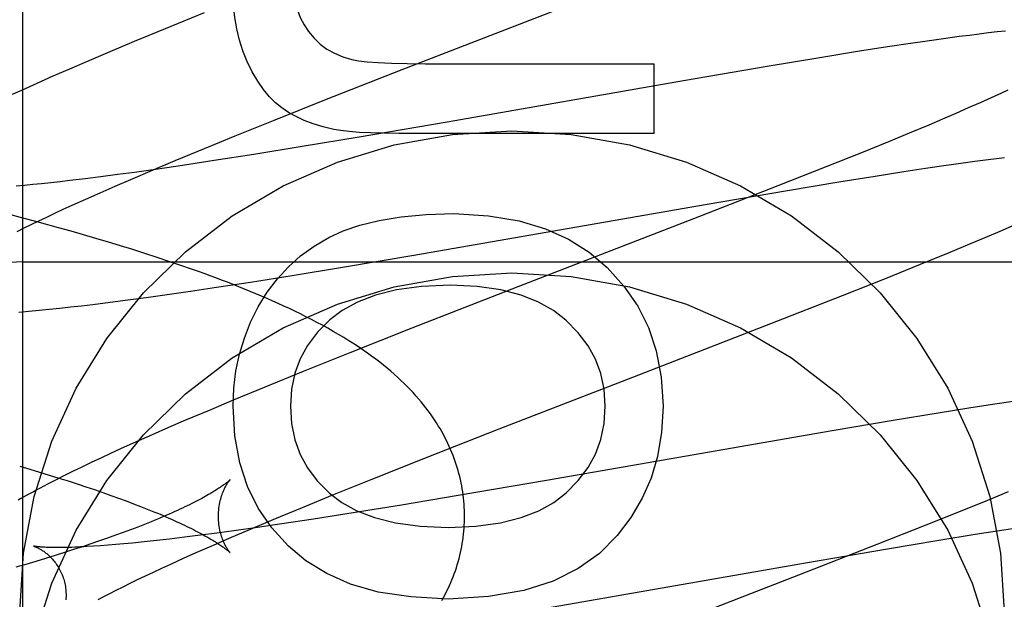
# Model space of a CAD drawing. Header units: inches. Extents: x 0 to 262, y 0 to 169.
# Tile 28 of 67: x 87.1459 to 87.302, y 86.7902 to 86.882. Entities that reach past the tile are written whole.
import ezdxf

# ---------------------------------------------------------------- set-up
doc = ezdxf.new("R2010")
doc.units = ezdxf.units.IN
doc.header["$LTSCALE"] = 14.3846153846
doc.header["$MEASUREMENT"] = 0
doc.linetypes.add('HIDDEN', pattern=[0.2, 0.1, -0.1])
doc.layers.add('DEFAULT_2', color=8, linetype='HIDDEN')
doc.layers.add('RIGHTHAND_DOOR_ASSEMBLY', color=7, linetype='CONTINUOUS')

msp = doc.modelspace()

# ---------------------------------------------------------------- linework, layer by layer
at = {"layer": 'DEFAULT_2', "color": 8, "linetype": 'HIDDEN'}
for p, q in [((87.14645070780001, 83.4844741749), (87.14645070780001, 88.9849781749)), ((87.2065687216, 86.874108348), (87.2421681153, 86.8879037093)), ((87.1751646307, 86.8830752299), (87.1690190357, 86.88057361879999)), ((87.1690190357, 86.88057361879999), (87.1640709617, 86.8785292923)), ((87.2923481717, 86.8789791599), (87.2897833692, 86.87861813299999)), ((87.2948490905, 86.87931750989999), (87.2923481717, 86.8789791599)), ((87.29645911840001, 86.8795270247), (87.2948490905, 86.87931750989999)), ((87.29800579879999, 86.879721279), (87.29645911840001, 86.8795270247)), ((87.29947761, 86.87989894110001), (87.29800579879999, 86.879721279)), ((87.3008702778, 86.880059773), (87.29947761, 86.87989894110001)), ((87.30218442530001, 86.8802042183), (87.3008702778, 86.880059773)), ((87.1640709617, 86.8785292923), (87.160239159, 86.8769235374)), ((87.283492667, 86.87768487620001), (87.278738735, 86.87694473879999)), ((87.28714369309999, 86.8782339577), (87.283492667, 86.87768487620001)), ((87.2897833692, 86.87861813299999), (87.28714369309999, 86.8782339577)), ((87.160239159, 86.8769235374), (87.15652907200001, 86.8753462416)), ((87.2727701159, 86.87598394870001), (87.26440947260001, 86.87459477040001)), ((87.278738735, 86.87694473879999), (87.2727701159, 86.87598394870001)), ((87.15652907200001, 86.8753462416), (87.15383158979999, 86.87418311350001)), ((87.2102712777, 86.875036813), (87.2464308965, 86.875036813)), ((87.2464308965, 86.875036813), (87.2464308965, 86.86398636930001)), ((87.26440947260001, 86.87459477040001), (87.2511581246, 86.87232625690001)), ((87.15120859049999, 86.8730367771), (87.1486650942, 86.8719085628)), ((87.15383158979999, 86.87418311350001), (87.15120859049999, 86.8730367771)), ((87.1945801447, 86.8693997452), (87.2065687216, 86.874108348)), ((87.1486650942, 86.8719085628), (87.1462099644, 86.8708015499)), ((87.2511581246, 86.87232625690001), (87.2136887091, 86.8657844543)), ((87.1462099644, 86.8708015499), (87.14461759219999, 86.87007271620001)), ((87.30046407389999, 86.86988870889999), (87.2993368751, 86.8693747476)), ((87.3015360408, 86.8703844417), (87.30046407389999, 86.86988870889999)), ((87.3025516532, 86.87086130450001), (87.3015360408, 86.8703844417)), ((87.1861786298, 86.8660536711), (87.1945801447, 86.8693997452)), ((87.2981556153, 86.86884316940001), (87.2962850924, 86.8680140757)), ((87.2993368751, 86.8693747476), (87.2981556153, 86.86884316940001)), ((87.294299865, 86.8671485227), (87.2922041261, 86.8662482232)), ((87.2962850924, 86.8680140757), (87.294299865, 86.8671485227)), ((87.1801161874, 86.86360596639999), (87.1861786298, 86.8660536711)), ((87.2136887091, 86.8657844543), (87.1997217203, 86.863394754)), ((87.29000210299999, 86.8653147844), (87.28690812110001, 86.8640212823)), ((87.2922041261, 86.8662482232), (87.29000210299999, 86.8653147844)), ((87.1752518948, 86.8616162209), (87.1801161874, 86.86360596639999)), ((87.1997217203, 86.863394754), (87.1906912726, 86.8618906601)), ((87.2464308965, 86.86398636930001), (87.20603526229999, 86.86398636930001)), ((87.28690812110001, 86.8640212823), (87.28364292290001, 86.8626750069)), ((87.1906912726, 86.8618906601), (87.1830604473, 86.8606559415)), ((87.28364292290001, 86.8626750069), (87.27933606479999, 86.8609228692)), ((87.1705814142, 86.859679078), (87.1752518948, 86.8616162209)), ((87.1830604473, 86.8606559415), (87.17677052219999, 86.8596708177)), ((87.27933606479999, 86.8609228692), (87.2738647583, 86.8587271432)), ((87.1669987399, 86.85817172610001), (87.1705814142, 86.859679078)), ((87.1717351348, 86.8589088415), (87.1678574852, 86.8583416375)), ((87.17677052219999, 86.8596708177), (87.1717351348, 86.8589088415)), ((87.2738647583, 86.8587271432), (87.2661158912, 86.8556594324)), ((87.28950317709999, 86.85846254), (87.2927679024, 86.8589385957)), ((87.2927679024, 86.8589385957), (87.2950939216, 86.85926546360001)), ((87.2950939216, 86.85926546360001), (87.2973099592, 86.8595655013)), ((87.2973099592, 86.8595655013), (87.2994115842, 86.859837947)), ((87.2994115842, 86.859837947), (87.3007468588, 86.8600039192)), ((87.3007468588, 86.8600039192), (87.3020279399, 86.86015718)), ((87.161428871, 86.85744769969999), (87.1588248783, 86.857105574)), ((87.16412556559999, 86.8578148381), (87.161428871, 86.85744769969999)), ((87.1635643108, 86.8567058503), (87.1669987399, 86.85817172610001)), ((87.1678574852, 86.8583416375), (87.16412556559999, 86.8578148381)), ((87.2757685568, 86.8563065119), (87.2815258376, 86.8572345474)), ((87.2815258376, 86.8572345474), (87.2860613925, 86.8579425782)), ((87.2860613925, 86.8579425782), (87.28950317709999, 86.85846254)), ((87.1466913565, 86.8557354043), (87.1454035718, 86.8556205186)), ((87.1480331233, 86.8558630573), (87.1466913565, 86.8557354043)), ((87.1494275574, 86.8560034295), (87.1480331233, 86.8558630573)), ((87.15087332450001, 86.856156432), (87.1494275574, 86.8560034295)), ((87.15236907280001, 86.85632194), (87.15087332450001, 86.856156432)), ((87.1539134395, 86.85649979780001), (87.15236907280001, 86.85632194)), ((87.1563182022, 86.85678934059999), (87.1539134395, 86.85649979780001)), ((87.1588248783, 86.857105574), (87.1563182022, 86.85678934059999)), ((87.1587137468, 86.85459279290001), (87.16109215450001, 86.8556358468)), ((87.16109215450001, 86.8556358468), (87.1635643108, 86.8567058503)), ((87.2661158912, 86.8556594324), (87.2536994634, 86.85080913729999)), ((87.2676194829, 86.8549517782), (87.2757685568, 86.8563065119)), ((87.1564334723, 86.85357833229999), (87.1587137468, 86.85459279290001)), ((87.2545627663, 86.8527164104), (87.2676194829, 86.8549517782)), ((87.1528625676, 86.85195566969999), (87.1542555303, 86.8525941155)), ((87.1542555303, 86.8525941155), (87.1564334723, 86.85357833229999)), ((87.20875287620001, 86.8447398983), (87.2545627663, 86.8527164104)), ((87.14606017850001, 86.8506839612), (87.14301654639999, 86.8514844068)), ((87.150223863, 86.85072377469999), (87.1515182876, 86.8513320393)), ((87.1515182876, 86.8513320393), (87.1528625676, 86.85195566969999)), ((87.14908638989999, 86.8498700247), (87.14606017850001, 86.8506839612)), ((87.1466517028, 86.8489973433), (87.1477893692, 86.84955576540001)), ((87.1477893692, 86.84955576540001), (87.1489804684, 86.8501314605)), ((87.1489804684, 86.8501314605), (87.150223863, 86.85072377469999)), ((87.15209250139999, 86.84904192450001), (87.14908638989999, 86.8498700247)), ((87.2536994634, 86.85080913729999), (87.2248929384, 86.8396581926)), ((87.3013480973, 86.84851195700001), (87.3036179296, 86.8494959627)), ((87.14556842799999, 86.84845681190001), (87.1466517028, 86.8489973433)), ((87.1540847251, 86.84848144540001), (87.15209250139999, 86.84904192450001)), ((87.15606706, 86.8479138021), (87.1540847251, 86.84848144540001)), ((87.1580388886, 86.8473386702), (87.15606706, 86.8479138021)), ((87.298968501, 86.84749585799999), (87.3013480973, 86.84851195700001)), ((87.1599991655, 86.84675582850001), (87.1580388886, 86.8473386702)), ((87.16194681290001, 86.84616504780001), (87.1599991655, 86.84675582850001)), ((87.2931424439, 86.8450605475), (87.29651820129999, 86.8464635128)), ((87.29651820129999, 86.8464635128), (87.298968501, 86.84749585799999)), ((87.1638809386, 86.84556602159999), (87.16194681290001, 86.84616504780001)), ((87.16580154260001, 86.8449581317), (87.1638809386, 86.84556602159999)), ((87.1677088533, 86.8443406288), (87.16580154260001, 86.8449581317)), ((87.19708685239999, 86.8427737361), (87.20875287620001, 86.8447398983)), ((87.28872135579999, 86.8432505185), (87.2931424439, 86.8450605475)), ((87.14645070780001, 86.8436500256), (87.64645070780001, 86.8436500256)), ((87.16960301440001, 86.8437127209), (87.1677088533, 86.8443406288)), ((87.17148380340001, 86.8430736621), (87.16960301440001, 86.8437127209)), ((87.2831525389, 86.8410048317), (87.28872135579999, 86.8432505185)), ((87.1891381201, 86.8414724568), (87.19708685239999, 86.8427737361)), ((87.17715968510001, 86.8395961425), (87.182516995, 86.8404205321)), ((87.182516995, 86.8404205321), (87.1891381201, 86.8414724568)), ((87.2763251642, 86.838290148), (87.2831525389, 86.8410048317)), ((87.1689397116, 86.8383906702), (87.1729925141, 86.8389749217)), ((87.1729925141, 86.8389749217), (87.17715968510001, 86.8395961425)), ((87.2248929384, 86.8396581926), (87.20808504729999, 86.8331019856)), ((87.15575837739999, 86.8366754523), (87.15754234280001, 86.8368867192)), ((87.15754234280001, 86.8368867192), (87.1602822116, 86.8372257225)), ((87.1602822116, 86.8372257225), (87.1630948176, 86.8375899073)), ((87.1630948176, 86.8375899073), (87.1659806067, 86.83797846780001)), ((87.1659806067, 86.83797846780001), (87.1689397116, 86.8383906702)), ((87.2649931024, 86.8338465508), (87.2763251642, 86.838290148)), ((87.14583443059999, 86.8356820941), (87.14742024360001, 86.83581523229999)), ((87.14742024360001, 86.83581523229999), (87.14902030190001, 86.83596097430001)), ((87.14902030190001, 86.83596097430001), (87.15064562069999, 86.8361194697)), ((87.15064562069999, 86.8361194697), (87.1523075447, 86.8362912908)), ((87.1523075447, 86.8362912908), (87.1540122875, 86.83647675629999)), ((87.1540122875, 86.83647675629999), (87.15575837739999, 86.8366754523)), ((87.2431356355, 86.8253771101), (87.2649931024, 86.8338465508)), ((87.20808504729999, 86.8331019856), (87.1982607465, 86.82921508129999)), ((87.1982607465, 86.82921508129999), (87.1908549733, 86.8262434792)), ((87.1908549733, 86.8262434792), (87.1847174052, 86.82374455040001)), ((87.2219541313, 86.8171589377), (87.2431356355, 86.8253771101)), ((87.1847174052, 86.82374455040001), (87.1797761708, 86.82170250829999)), ((87.1797761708, 86.82170250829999), (87.1759498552, 86.8200985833)), ((87.30375119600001, 86.8215629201), (87.30013687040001, 86.82102373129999)), ((87.1759498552, 86.8200985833), (87.1722452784, 86.8185231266)), ((87.29150505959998, 86.8196705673), (87.2843591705, 86.8184999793)), ((87.29638196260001, 86.82044500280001), (87.29150505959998, 86.8196705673)), ((87.30013687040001, 86.82102373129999), (87.29638196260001, 86.82044500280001)), ((87.1722452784, 86.8185231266), (87.1695513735, 86.8173611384)), ((87.2843591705, 86.8184999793), (87.2746959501, 86.8168690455)), ((87.1695513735, 86.8173611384), (87.166933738, 86.8162167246)), ((87.2100059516, 86.812464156), (87.2219541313, 86.8171589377)), ((87.2746959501, 86.8168690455), (87.2294199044, 86.8089829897)), ((87.1643935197, 86.8150895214), (87.1619345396, 86.8139802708)), ((87.166933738, 86.8162167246), (87.1643935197, 86.8150895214)), ((87.1619345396, 86.8139802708), (87.1603448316, 86.81325228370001)), ((87.15879193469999, 86.812531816), (87.1572689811, 86.8118152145)), ((87.1603448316, 86.81325228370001), (87.15879193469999, 86.812531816)), ((87.20163711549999, 86.80912915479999), (87.2100059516, 86.812464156)), ((87.1459458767, 86.81124855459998), (87.1475426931, 86.81077852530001)), ((87.1475426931, 86.81077852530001), (87.14910834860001, 86.8103095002)), ((87.14910834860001, 86.8103095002), (87.15064150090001, 86.8098418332)), ((87.15431573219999, 86.8103924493), (87.1529183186, 86.8097012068)), ((87.15577304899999, 86.81110046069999), (87.15431573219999, 86.8103924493)), ((87.1572689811, 86.8118152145), (87.15577304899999, 86.81110046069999)), ((87.15159773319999, 86.80903530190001), (87.1503591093, 86.8083979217)), ((87.15064150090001, 86.8098418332), (87.1521411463, 86.8093758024)), ((87.1529183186, 86.8097012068), (87.15159773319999, 86.80903530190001)), ((87.1521411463, 86.8093758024), (87.1536065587, 86.80891162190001)), ((87.1536065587, 86.80891162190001), (87.15503699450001, 86.80844953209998)), ((87.1956005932, 86.8066902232), (87.20163711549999, 86.80912915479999)), ((87.2294199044, 86.8089829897), (87.2154606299, 86.8065948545)), ((87.15503699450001, 86.80844953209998), (87.1564315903, 86.8079898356)), ((87.1564315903, 86.8079898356), (87.15778944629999, 86.80753287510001)), ((87.15778944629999, 86.80753287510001), (87.1591095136, 86.8070790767)), ((87.1591095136, 86.8070790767), (87.160390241, 86.8066290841)), ((87.160390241, 86.8066290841), (87.1616300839, 86.80618359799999)), ((87.1616300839, 86.80618359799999), (87.1628283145, 86.8057430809)), ((87.1628283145, 86.8057430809), (87.1639847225, 86.8053078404)), ((87.1907585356, 86.80470801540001), (87.1956005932, 86.8066902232)), ((87.2154606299, 86.8065948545), (87.2064357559, 86.8050919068)), ((87.2993135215, 86.8058346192), (87.29500332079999, 86.80408180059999)), ((87.3025821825, 86.80718169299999), (87.2993135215, 86.8058346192)), ((87.1639847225, 86.8053078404), (87.1650990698, 86.80487822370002)), ((87.18611060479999, 86.8027785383), (87.1907585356, 86.80470801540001)), ((87.2064357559, 86.8050919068), (87.19880992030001, 86.8038582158)), ((87.29500332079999, 86.80408180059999), (87.28952934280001, 86.80188567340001)), ((87.1825461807, 86.8012774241), (87.18611060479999, 86.8027785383)), ((87.19252425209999, 86.8028739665), (87.187492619, 86.8021127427)), ((87.19880992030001, 86.8038582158), (87.19252425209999, 86.8028739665)), ((87.16351529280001, 86.8011725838), (87.1623437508, 86.80073589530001)), ((87.1646449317, 86.8016037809), (87.16351529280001, 86.8011725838)), ((87.1657326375, 86.80202920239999), (87.1646449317, 86.8016037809)), ((87.1667780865, 86.8024484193), (87.1657326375, 86.80202920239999)), ((87.1798887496, 86.8010198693), (87.1771941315, 86.8006531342)), ((87.1791300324, 86.7998178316), (87.1825461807, 86.8012774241)), ((87.1836178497, 86.80154611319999), (87.1798887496, 86.8010198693)), ((87.187492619, 86.8021127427), (87.1836178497, 86.80154611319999)), ((87.28952934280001, 86.80188567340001), (87.28177872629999, 86.7988179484)), ((87.2973785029, 86.8004532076), (87.3019056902, 86.80115963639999)), ((87.3019056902, 86.80115963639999), (87.30534097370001, 86.8016783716)), ((87.15858015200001, 86.799396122), (87.15724669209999, 86.79894167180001)), ((87.159875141, 86.7998470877), (87.15858015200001, 86.799396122)), ((87.1611301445, 86.80029390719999), (87.159875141, 86.7998470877)), ((87.1623437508, 86.80073589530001), (87.1611301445, 86.80029390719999)), ((87.16814155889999, 86.7995287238), (87.1666470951, 86.79936344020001)), ((87.169684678, 86.7997063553), (87.16814155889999, 86.7995287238)), ((87.17208758, 86.79999555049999), (87.169684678, 86.7997063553)), ((87.1745922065, 86.8003114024), (87.17208758, 86.79999555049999)), ((87.1771941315, 86.8006531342), (87.1745922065, 86.8003114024)), ((87.17667161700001, 86.798752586), (87.1791300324, 86.7998178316)), ((87.28349714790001, 86.79817527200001), (87.2916317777, 86.79952720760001)), ((87.2916317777, 86.79952720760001), (87.2973785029, 86.8004532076)), ((87.1544690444, 86.79802424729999), (87.15302653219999, 86.79756192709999)), ((87.1558760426, 86.7984842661), (87.1544690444, 86.79802424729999)), ((87.15724669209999, 86.79894167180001), (87.1558760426, 86.7984842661)), ((87.1587757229, 86.7986371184), (87.1576590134, 86.79856049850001)), ((87.15995064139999, 86.79872636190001), (87.1587757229, 86.7986371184)), ((87.16118208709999, 86.79882831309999), (87.15995064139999, 86.79872636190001)), ((87.16246870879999, 86.79894301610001), (87.16118208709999, 86.79882831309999)), ((87.16380931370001, 86.7990704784), (87.16246870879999, 86.79894301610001)), ((87.1652025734, 86.79921065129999), (87.16380931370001, 86.7990704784)), ((87.1666470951, 86.79936344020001), (87.1652025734, 86.79921065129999)), ((87.1743068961, 86.7977143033), (87.17667161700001, 86.798752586)), ((87.28177872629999, 86.7988179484), (87.26936365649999, 86.79396880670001)), ((87.2704622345, 86.79594408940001), (87.28349714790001, 86.79817527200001)), ((87.15003851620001, 86.796631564), (87.1484948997, 86.7961640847)), ((87.15154938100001, 86.7970976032), (87.15003851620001, 86.796631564)), ((87.15302653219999, 86.79756192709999), (87.15154938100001, 86.7970976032)), ((87.1698757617, 86.7957251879), (87.1720401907, 86.79670460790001)), ((87.1720401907, 86.79670460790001), (87.1743068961, 86.7977143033)), ((87.14691955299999, 86.7956954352), (87.1453136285, 86.79522590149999)), ((87.1484948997, 86.7961640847), (87.14691955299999, 86.7956954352)), ((87.16715624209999, 86.7944694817), (87.1684917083, 86.79508993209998)), ((87.1684917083, 86.79508993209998), (87.1698757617, 86.7957251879)), ((87.22471158, 86.78797743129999), (87.2704622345, 86.79594408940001)), ((87.1634532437, 86.7927027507), (87.16463579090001, 86.7932752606)), ((87.16463579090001, 86.7932752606), (87.1658705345, 86.7938643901)), ((87.1658705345, 86.7938643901), (87.16715624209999, 86.7944694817)), ((87.26936365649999, 86.79396880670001), (87.2405734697, 86.7828242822)), ((87.16022938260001, 86.7910914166), (87.1612489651, 86.7916101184)), ((87.1612489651, 86.7916101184), (87.1623239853, 86.7921474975)), ((87.1623239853, 86.7921474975), (87.1634532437, 86.7927027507)), ((87.1583623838, 86.79011422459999), (87.1592668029, 86.7905924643)), ((87.1592668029, 86.7905924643), (87.16022938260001, 86.7910914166))]:
    msp.add_line(p, q, dxfattribs=at)
for points in [[(87.18927537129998, 86.8884815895), (87.18936119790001, 86.88673279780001), (87.1895810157, 86.8851322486), (87.18994006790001, 86.88368562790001), (87.1904226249, 86.88237587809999), (87.1910129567, 86.8811859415), (87.1917163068, 86.880121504)], [(87.18196977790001, 86.8754665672), (87.1813127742, 86.8770934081), (87.1807691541, 86.8787851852), (87.1803369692, 86.8805375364), (87.18002206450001, 86.88236354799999), (87.179830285, 86.8842763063), (87.1797596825, 86.8862714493)], [(87.1917163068, 86.880121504), (87.19260103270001, 86.87906042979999), (87.19357862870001, 86.87813309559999), (87.1946376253, 86.8773440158), (87.1958124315, 86.8766796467), (87.1971374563, 86.8761264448), (87.19860123, 86.87568892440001)], [(87.1874950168, 86.8680381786), (87.1865028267, 86.868830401), (87.1855361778, 86.8697949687), (87.1845922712, 86.87092626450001), (87.1836795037, 86.87224114), (87.1828062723, 86.8737564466), (87.18196977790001, 86.8754665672)], [(87.19860123, 86.87568892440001), (87.1996486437, 86.87549076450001), (87.2010415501, 86.8753281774), (87.20276725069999, 86.8752009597), (87.2048638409, 86.8751097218), (87.20736941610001, 86.875055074), (87.2102712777, 86.875036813)], [(87.1957117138, 86.8646119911), (87.1940277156, 86.86501837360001), (87.19247267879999, 86.86549485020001), (87.191049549, 86.8660453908), (87.1897494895, 86.8666580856), (87.18856366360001, 86.8673210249), (87.1874950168, 86.8680381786)], [(87.14595070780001, 86.78822741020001), (87.14653380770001, 86.79747223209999), (87.148217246, 86.8064522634), (87.1510252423, 86.81522985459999), (87.15488513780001, 86.8236179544), (87.1597630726, 86.8314843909), (87.16556686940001, 86.83872687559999), (87.1722312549, 86.84522498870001), (87.1796416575, 86.85090095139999), (87.18770518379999, 86.85565309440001), (87.19629152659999, 86.8594326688), (87.2052855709, 86.8621626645), (87.2145488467, 86.86382619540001), (87.2239507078, 86.8643753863), (87.23335256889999, 86.86382619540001), (87.2426158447, 86.8621626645), (87.251609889, 86.8594326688), (87.26019623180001, 86.85565309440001), (87.268259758, 86.85090095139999), (87.2756701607, 86.84522498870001), (87.2823345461, 86.83872687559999), (87.28813834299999, 86.8314843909), (87.2930162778, 86.8236179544), (87.29687617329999, 86.81522985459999), (87.29968416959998, 86.8064522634), (87.3013676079, 86.79747223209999), (87.3019507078, 86.78822741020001)], [(87.20603526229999, 86.86398636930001), (87.20366807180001, 86.86400394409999), (87.2015677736, 86.8640563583), (87.19974210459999, 86.86414376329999), (87.19816785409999, 86.86426570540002), (87.1968218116, 86.8644217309), (87.1957117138, 86.8646119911)], [(87.1949233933, 86.84747203), (87.1972048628, 86.8485405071), (87.1998773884, 86.8494486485), (87.2029237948, 86.85020892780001), (87.2063956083, 86.850783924), (87.21034435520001, 86.8511362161), (87.21475286, 86.8512782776)], [(87.21475286, 86.8512782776), (87.2202298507, 86.8509409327), (87.225083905, 86.8501490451), (87.2292664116, 86.8488843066), (87.232923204, 86.8472016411), (87.2362001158, 86.8451559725), (87.2390485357, 86.8427289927)], [(87.18375015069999, 86.8364829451), (87.18519202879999, 86.8388203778), (87.1867937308, 86.8409459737), (87.1885474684, 86.8428508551), (87.1904766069, 86.84456165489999), (87.19260451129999, 86.8461050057), (87.1949233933, 86.84747203)], [(87.148217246, 86.783960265), (87.1510252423, 86.7927378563), (87.15488513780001, 86.801125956), (87.1597630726, 86.8089923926), (87.16556686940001, 86.81623487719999), (87.1722312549, 86.82273299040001), (87.1796416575, 86.8284089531), (87.18770518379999, 86.8331610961), (87.19629152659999, 86.8369406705), (87.2052855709, 86.8396706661), (87.2145488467, 86.8413341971), (87.2239507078, 86.84188338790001), (87.23335256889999, 86.8413341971), (87.2426158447, 86.8396706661), (87.251609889, 86.8369406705), (87.26019623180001, 86.8331610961), (87.268259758, 86.8284089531), (87.2756701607, 86.82273299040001), (87.2823345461, 86.81623487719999), (87.28813834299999, 86.8089923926), (87.2930162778, 86.801125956), (87.29687617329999, 86.7927378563), (87.29968416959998, 86.783960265)], [(87.21644958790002, 86.80332916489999), (87.216445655, 86.8037818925), (87.2164326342, 86.8042690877), (87.2164105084, 86.8047560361), (87.216379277, 86.80524269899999), (87.2163389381, 86.8057289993), (87.21628948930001, 86.80621489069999), (87.2162309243, 86.8067003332), (87.2161632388, 86.80718523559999), (87.2160864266, 86.80766950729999), (87.216000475, 86.8081531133), (87.2159053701, 86.8086360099), (87.2158010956, 86.80911813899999), (87.2156876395, 86.809599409), (87.2155649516, 86.81007988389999), (87.2154329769, 86.8105596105), (87.21529167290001, 86.81103855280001), (87.215140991, 86.81151667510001), (87.2149808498, 86.81199403), (87.21481115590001, 86.8124706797), (87.2146318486, 86.81294656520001), (87.2144428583, 86.8134216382), (87.2142440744, 86.81389594), (87.214035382, 86.8143695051), (87.21381667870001, 86.8148423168), (87.2135878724, 86.81531431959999), (87.2133487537, 86.8157856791), (87.2130991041, 86.81625654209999), (87.2128387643, 86.8167269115), (87.2125675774, 86.81719676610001), (87.2122852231, 86.8176663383), (87.2119914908, 86.81813564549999), (87.21168575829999, 86.81860530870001), (87.21136748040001, 86.8190757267), (87.21103589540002, 86.8195475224), (87.2106901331, 86.82002136), (87.21032959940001, 86.8204974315), (87.2099532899, 86.8209763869), (87.209561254, 86.82145748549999), (87.20915317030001, 86.82194049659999), (87.2087291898, 86.8224246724), (87.20828941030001, 86.8229094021), (87.20783382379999, 86.82339424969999), (87.2073625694, 86.8238786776), (87.2068754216, 86.82436257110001), (87.2063723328, 86.82484565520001), (87.20585289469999, 86.8253280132), (87.20531678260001, 86.8258096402), (87.2047635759, 86.82629061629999), (87.20419284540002, 86.82677101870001), (87.20360415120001, 86.8272509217), (87.20299729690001, 86.82773020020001), (87.20237095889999, 86.8282095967), (87.20172422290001, 86.82868947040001), (87.20105524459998, 86.8291707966), (87.20036226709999, 86.8296543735), (87.19964341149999, 86.8301409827), (87.1988954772, 86.8306321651), (87.19811995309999, 86.83112633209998), (87.197315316, 86.8316239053), (87.196487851, 86.8321206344), (87.19564241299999, 86.8326135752), (87.1947842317, 86.8330999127), (87.1939205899, 86.83357603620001), (87.1930527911, 86.8340418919), (87.19218560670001, 86.83449564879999), (87.1913170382, 86.83493907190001), (87.19044677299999, 86.8353729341), (87.18957418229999, 86.8357980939), (87.1886984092, 86.83621544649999), (87.1878194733, 86.83662540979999), (87.18693692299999, 86.8370285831), (87.18605113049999, 86.8374251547), (87.18516223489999, 86.8378154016), (87.1842704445, 86.8381995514), (87.1833759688, 86.8385778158), (87.1824789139, 86.8389504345), (87.18157951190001, 86.83931758), (87.1806775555, 86.839679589), (87.17977294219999, 86.840036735), (87.17886548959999, 86.8403893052), (87.1779550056, 86.8407375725), (87.1770413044, 86.84108179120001), (87.1761241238, 86.84142222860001), (87.1752033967, 86.84175906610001), (87.17427889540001, 86.8420925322), (87.1733507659, 86.84242271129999), (87.17148380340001, 86.8430736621)], [(87.2390485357, 86.8427289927), (87.2417156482, 86.83979305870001), (87.24390201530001, 86.83661390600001), (87.2456036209, 86.83323518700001), (87.24683251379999, 86.8295259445), (87.2476007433, 86.82535522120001), (87.2479042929, 86.8207666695)], [(87.2142003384, 86.8399208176), (87.2096461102, 86.8397030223), (87.2056739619, 86.83918347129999), (87.2023141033, 86.83834016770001), (87.1994759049, 86.83723910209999), (87.1970687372, 86.83594626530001), (87.1951228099, 86.8344396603)], [(87.232495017, 86.83439563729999), (87.2305256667, 86.8359344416), (87.22815473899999, 86.8372461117), (87.2254106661, 86.838349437), (87.2222081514, 86.8391880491), (87.21846189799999, 86.8397055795), (87.2142003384, 86.8399208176)], [(87.1797596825, 86.8207666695), (87.17988015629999, 86.823608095), (87.1802186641, 86.82635356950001), (87.18077538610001, 86.82899640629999), (87.1815497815, 86.83155666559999), (87.1825413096, 86.8340544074), (87.18375015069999, 86.8364829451)], [(87.1951228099, 86.8344396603), (87.1931586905, 86.83246173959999), (87.19157647, 86.83039245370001), (87.1903899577, 86.8282589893), (87.189557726, 86.825979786), (87.1890383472, 86.8234732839), (87.1888456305, 86.8207666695)], [(87.2387569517, 86.8207666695), (87.2385681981, 86.8234315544), (87.2380525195, 86.8259125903), (87.23722401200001, 86.8281849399), (87.23604038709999, 86.8303231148), (87.2344593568, 86.8324016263), (87.232495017, 86.83439563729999)], [(87.18852391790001, 86.7985889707), (87.1859086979, 86.80146534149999), (87.1837555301, 86.8046212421), (87.1820646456, 86.80801126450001), (87.180835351, 86.8117716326), (87.1800669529, 86.8160385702), (87.1797596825, 86.8207666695)], [(87.1888456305, 86.8207666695), (87.1890404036, 86.8179892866), (87.1895577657, 86.8154333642), (87.1903866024, 86.81312556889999), (87.1915602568, 86.8109859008), (87.19311207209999, 86.80893436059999), (87.1950309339, 86.8069976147)], [(87.23255820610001, 86.80701292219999), (87.23448030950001, 86.80896606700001), (87.23603508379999, 86.81102784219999), (87.23721152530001, 86.813172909), (87.23804264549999, 86.8154772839), (87.23856145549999, 86.8180169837), (87.2387569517, 86.8207666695)], [(87.2479042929, 86.8207666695), (87.247656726, 86.8166239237), (87.247025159, 86.81280824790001), (87.24601022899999, 86.8093536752), (87.2446100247, 86.8061581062), (87.24282263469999, 86.8031194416), (87.24064869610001, 86.80027171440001)], [(87.1792904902, 86.8091036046), (87.1792830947, 86.80909606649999), (87.1792699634, 86.8090829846), (87.1792509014, 86.8090644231), (87.17922570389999, 86.8090404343), (87.1791941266, 86.80901103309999), (87.1791560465, 86.80897634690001), (87.1791113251, 86.80893648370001), (87.17905978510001, 86.8088915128), (87.17900127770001, 86.80884152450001), (87.178935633, 86.8087865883), (87.1788626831, 86.8087267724), (87.1787822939, 86.8086621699), (87.17869433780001, 86.8085928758), (87.1785986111, 86.8085189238), (87.1784949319, 86.8084403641), (87.17838308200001, 86.8083572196), (87.1782628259, 86.8082695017), (87.17813401, 86.80817728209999), (87.1779964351, 86.8080805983), (87.1778500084, 86.8079795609), (87.17769462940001, 86.8078742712), (87.1775301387, 86.8077647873), (87.17735640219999, 86.8076511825), (87.1771732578, 86.8075335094), (87.176980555, 86.80741182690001), (87.1767781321, 86.8072861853), (87.1765658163, 86.80715662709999), (87.17634349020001, 86.8070232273), (87.17611101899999, 86.8068860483), (87.17586828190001, 86.8067451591), (87.1756151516, 86.8066006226), (87.1753515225, 86.806452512), (87.1750772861, 86.8063008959), (87.1747923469, 86.8061458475), (87.1744966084, 86.80598743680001), (87.1741899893, 86.805825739), (87.1738723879, 86.8056608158), (87.1735437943, 86.8054927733), (87.1732041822, 86.8053217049), (87.1728535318, 86.80514770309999), (87.1724918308, 86.8049708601), (87.17211906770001, 86.80479126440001), (87.1717352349, 86.8046090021), (87.17134034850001, 86.8044241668), (87.1709344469, 86.8042368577), (87.1705174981, 86.80404713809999), (87.17008954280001, 86.80385510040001), (87.1696504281, 86.8036607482), (87.1692000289, 86.8034640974), (87.16873829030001, 86.80326519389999), (87.1682650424, 86.80306403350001), (87.16778050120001, 86.8028607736), (87.16728477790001, 86.802655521), (87.1667780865, 86.8024484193)], [(87.17744958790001, 86.80332919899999), (87.177454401, 86.80365064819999), (87.1774694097, 86.8039813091), (87.1774940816, 86.80430538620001), (87.1775277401, 86.8046214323), (87.1775696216, 86.80492832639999), (87.1776189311, 86.805225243), (87.1776747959, 86.8055113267), (87.1777363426, 86.805785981), (87.1778026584, 86.80604859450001), (87.1778728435, 86.8062987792), (87.1779459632, 86.80653608), (87.17802120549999, 86.8067604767), (87.1780977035, 86.80697178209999), (87.17817481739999, 86.80717037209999), (87.1782518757, 86.80735642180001), (87.1783284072, 86.807530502), (87.17840395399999, 86.8076930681), (87.1784781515, 86.8078446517), (87.1785506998, 86.8079858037), (87.1786212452, 86.8081168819), (87.1786894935, 86.80823828), (87.1787551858, 86.8083503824), (87.17881812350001, 86.80845361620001), (87.17887801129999, 86.80854820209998), (87.17893459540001, 86.808634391), (87.1789876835, 86.8087124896), (87.1790370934, 86.8087827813), (87.1790826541, 86.8088455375), (87.17912423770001, 86.80890105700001), (87.1791616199, 86.8089494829), (87.179194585, 86.8089909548), (87.17922303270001, 86.8090257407), (87.1792468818, 86.80905410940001), (87.179265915, 86.8090761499), (87.17927995, 86.80909198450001), (87.17928882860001, 86.8091017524), (87.1792923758, 86.809105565)], [(87.1503591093, 86.8083979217), (87.1497695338, 86.808089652), (87.14919912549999, 86.8077881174), (87.1486474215, 86.80749317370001), (87.1481139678, 86.80720468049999), (87.1475982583, 86.80692246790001), (87.14709989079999, 86.8066464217), (87.1466181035, 86.8063762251), (87.1461522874, 86.8061116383), (87.14570168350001, 86.80585232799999)], [(87.1950309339, 86.8069976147), (87.1969870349, 86.805485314), (87.1993852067, 86.80419340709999), (87.2021983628, 86.8031018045), (87.20550776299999, 86.802270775), (87.20939466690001, 86.8017605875), (87.21383198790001, 86.8015511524)], [(87.21383198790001, 86.8015511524), (87.21825895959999, 86.80176022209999), (87.22213267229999, 86.80227069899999), (87.22542417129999, 86.80310219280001), (87.22822032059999, 86.8041958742), (87.23060798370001, 86.8054929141), (87.23255820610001, 86.80701292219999)], [(87.1650990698, 86.80487822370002), (87.16617102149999, 86.8044546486), (87.16669090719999, 86.80424530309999), (87.1671999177, 86.8040377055), (87.16769793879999, 86.80383195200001), (87.1681848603, 86.8036281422), (87.1686606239, 86.8034263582), (87.16912516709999, 86.80322668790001), (87.16957843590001, 86.8030292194), (87.1700203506, 86.8028340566), (87.1704509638, 86.80264124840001), (87.1708702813, 86.8024508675), (87.1712783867, 86.8022629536), (87.17167535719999, 86.8020775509), (87.17206122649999, 86.8018947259), (87.17243606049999, 86.8017145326), (87.1727998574, 86.8015370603), (87.17315264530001, 86.80136238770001), (87.1734944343, 86.80119060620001), (87.17382525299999, 86.80102180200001), (87.174145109, 86.800856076), (87.17445401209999, 86.80069353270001), (87.1747520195, 86.8005342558), (87.1750391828, 86.8003783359), (87.17531556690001, 86.8002258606), (87.1755812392, 86.80007691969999), (87.1758362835, 86.79993159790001), (87.1760807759, 86.79978998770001), (87.17631484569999, 86.7996521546), (87.17653857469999, 86.7995181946), (87.176752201, 86.7993881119), (87.17695589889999, 86.7992619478), (87.17714990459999, 86.7991397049), (87.1773344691, 86.7990213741), (87.1775096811, 86.7989070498), (87.1776757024, 86.79879678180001), (87.1778325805, 86.7986906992), (87.1779804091, 86.7985889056), (87.17811926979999, 86.79849151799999), (87.1782492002, 86.7983986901), (87.17837047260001, 86.7983104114), (87.1784832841, 86.7982267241), (87.17858787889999, 86.79814763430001), (87.17868449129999, 86.7980731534), (87.1787733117, 86.7980033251), (87.1788545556, 86.7979381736), (87.17892834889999, 86.7978777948), (87.1789948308, 86.7978222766), (87.1792734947, 86.79757188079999)], [(87.1792734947, 86.79757188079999), (87.1792821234, 86.79756326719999), (87.1792900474, 86.79755520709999), (87.17929243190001, 86.79755273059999), (87.179289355, 86.797556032), (87.1792809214, 86.79756529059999), (87.1792673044, 86.7975806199), (87.1792486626, 86.7976021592), (87.1792251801, 86.79763002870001), (87.17919707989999, 86.7976643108), (87.1791644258, 86.7977052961), (87.17912730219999, 86.7977532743), (87.1790859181, 86.7978083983), (87.17904047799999, 86.7978708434), (87.1789911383, 86.7979408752), (87.1789380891, 86.7980187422), (87.178881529, 86.7981047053), (87.1788216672, 86.798199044), (87.17875877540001, 86.7983019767), (87.178693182, 86.79841365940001), (87.1786250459, 86.7985345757), (87.1785545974, 86.79866515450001), (87.17848213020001, 86.7988057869), (87.1784079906, 86.79895684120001), (87.178332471, 86.7991188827), (87.17825591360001, 86.7992924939), (87.17817881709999, 86.79947803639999), (87.1781016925, 86.79967596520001), (87.17802516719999, 86.79988654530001), (87.1779499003, 86.8001100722), (87.1778766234, 86.80034677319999), (87.1778060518, 86.8005970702), (87.177739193, 86.8008604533), (87.1776769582, 86.8011367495), (87.1776204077, 86.80142496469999), (87.1775704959, 86.80172426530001), (87.17752816, 86.8020334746), (87.1774942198, 86.802351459), (87.177469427, 86.8026767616), (87.17745440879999, 86.80300744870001), (87.17744958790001, 86.8033291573)], [(87.2128597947, 86.7899687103), (87.21311856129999, 86.7904377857), (87.2133666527, 86.7909072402), (87.2136042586, 86.7913771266), (87.213831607, 86.7918476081), (87.2140489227, 86.7923188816), (87.2142563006, 86.7927909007), (87.21445384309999, 86.7932636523), (87.2146416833, 86.7937372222), (87.2148199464, 86.7942117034), (87.21498869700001, 86.7946870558), (87.2151479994, 86.7951632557), (87.2152979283, 86.7956403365), (87.21543855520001, 86.7961183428), (87.2155699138, 86.7965972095), (87.2156920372, 86.7970768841), (87.2158049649, 86.7975573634), (87.2159087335, 86.7980386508), (87.2160033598, 86.798520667), (87.2160888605, 86.7990033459), (87.2161652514, 86.7994866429), (87.2162325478, 86.799970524), (87.2162907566, 86.80045488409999), (87.21633988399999, 86.80093961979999), (87.21637993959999, 86.8014246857), (87.2164109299, 86.80191003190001), (87.2164328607, 86.80239556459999), (87.21644573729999, 86.80288122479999), (87.21644958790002, 86.8033291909)], [(87.24064869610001, 86.80027171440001), (87.23783547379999, 86.7974325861), (87.2344294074, 86.79503099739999), (87.23049579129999, 86.7930423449), (87.22583874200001, 86.79154043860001), (87.22026237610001, 86.790599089), (87.21383198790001, 86.7901936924)], [(87.1481386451, 86.7985810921), (87.1481256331, 86.7985839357), (87.1481148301, 86.798586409), (87.148119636, 86.7985851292), (87.1481343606, 86.7985811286), (87.14815677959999, 86.7985747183), (87.1481864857, 86.79856578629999), (87.1482232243, 86.7985541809), (87.14826675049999, 86.79853975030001), (87.1483166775, 86.7985223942), (87.1483726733, 86.7985020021), (87.1484343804, 86.7984784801), (87.148501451, 86.7984517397), (87.1485735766, 86.79842168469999), (87.1486503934, 86.7983882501), (87.1487317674, 86.79835127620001), (87.1488175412, 86.7983106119), (87.14890744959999, 86.7982661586), (87.1490012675, 86.79821780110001), (87.1490987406, 86.79816544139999), (87.1491995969, 86.798108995), (87.14930368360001, 86.7980483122), (87.1494107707, 86.7979832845), (87.1495208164, 86.7979136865), (87.1496337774, 86.7978392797), (87.1497493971, 86.7977599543), (87.14986745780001, 86.7976755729), (87.1499877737, 86.7975859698), (87.1501100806, 86.7974910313), (87.15023435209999, 86.79739044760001), (87.1503605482, 86.7972838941), (87.15048835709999, 86.7971712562), (87.1506175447, 86.7970523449), (87.1507477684, 86.7969270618), (87.1508786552, 86.7967953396), (87.1510100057, 86.7966569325), (87.151141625, 86.7965115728), (87.15127304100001, 86.79635928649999), (87.1514038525, 86.796200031), (87.1515336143, 86.79603382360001), (87.1516619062, 86.79586066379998), (87.151788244, 86.7956806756), (87.1519122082, 86.795493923), (87.1520332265, 86.7953007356), (87.1521507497, 86.7951014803), (87.1522644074, 86.79489628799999), (87.15237385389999, 86.7946852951), (87.15247858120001, 86.794469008), (87.15257812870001, 86.7942479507), (87.1526721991, 86.79402237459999), (87.1527605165, 86.79379255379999), (87.1528427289, 86.7935590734), (87.1529184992, 86.793322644), (87.15297871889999, 86.79311599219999)], [(87.1576590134, 86.79856049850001), (87.1566020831, 86.79849632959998), (87.15609641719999, 86.79846883), (87.1556061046, 86.7984443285), (87.15513128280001, 86.79842277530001), (87.1546720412, 86.79840411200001), (87.1542285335, 86.79838827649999), (87.1538008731, 86.7983751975), (87.1533891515, 86.7983647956), (87.152993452, 86.7983569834), (87.1526137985, 86.79835166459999), (87.1522502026, 86.79834873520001), (87.1519026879, 86.7983480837), (87.1515712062, 86.79834959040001), (87.151255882, 86.79835312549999), (87.1509567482, 86.7983585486), (87.1506738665, 86.7983657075), (87.1504072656, 86.798374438), (87.15015688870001, 86.79838456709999), (87.1499227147, 86.79839590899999), (87.1497044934, 86.7984082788), (87.1495020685, 86.79842148), (87.1493150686, 86.79843532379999), (87.1491431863, 86.7984496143), (87.14898607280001, 86.79846415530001), (87.14884339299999, 86.798478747), (87.1487147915, 86.7984931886), (87.14859993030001, 86.79850727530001), (87.14849840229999, 86.7985208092), (87.14840983, 86.7985335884), (87.14833376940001, 86.7985454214), (87.1482697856, 86.798556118), (87.1482174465, 86.7985654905), (87.14817637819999, 86.79857334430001), (87.1481459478, 86.79857954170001), (87.1481386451, 86.7985810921)], [(87.21383198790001, 86.7901936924), (87.20794162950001, 86.7905233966), (87.20277425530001, 86.79130503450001), (87.1983805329, 86.7925612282), (87.1946084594, 86.7942241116), (87.19130603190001, 86.7962258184), (87.18852391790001, 86.7985889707)], [(87.1529787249, 86.79311597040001), (87.1530344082, 86.79290555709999), (87.15309140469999, 86.79266431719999), (87.1531413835, 86.792422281), (87.15318426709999, 86.7921802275), (87.1532200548, 86.7919388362), (87.1532488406, 86.7916984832), (87.1532707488, 86.7914595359), (87.1532859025, 86.79122267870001), (87.1532944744, 86.7909886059), (87.1532966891, 86.7907576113), (87.1532927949, 86.7905299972), (87.1532830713, 86.7903063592), (87.153267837, 86.7900872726)]]:
    msp.add_lwpolyline(points, dxfattribs=at)
msp.add_arc((87.14645070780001, 86.5936500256), 0.25, 90, 270, dxfattribs=at)
at = {"layer": 'RIGHTHAND_DOOR_ASSEMBLY', "color": 8, "linetype": 'HIDDEN'}
msp.add_line((87.2214507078, 94.85665002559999), (87.2214507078, 78.0466500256), dxfattribs=at)

doc.saveas('drawing.dxf')
